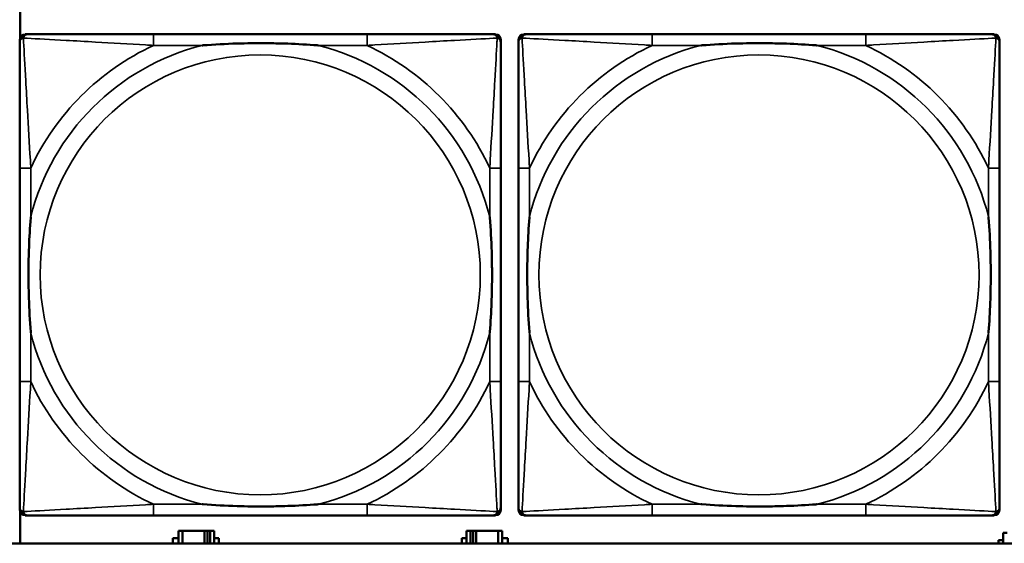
# Model space of a CAD drawing. Header units: inches. Extents: x 1.4 to 53.9, y 1.3 to 58.
# Tile 169 of 227: x 30.8 to 32.2, y 45.2 to 45.9. Entities that reach past the tile are written whole.
import ezdxf

# ---------------------------------------------------------------- set-up
doc = ezdxf.new("R2010")
doc.units = ezdxf.units.IN
doc.header["$MEASUREMENT"] = 0
doc.layers.add('Visible (ANSI)', color=7, linetype='Continuous', lineweight=50)
doc.layers.add('Visible Narrow (ANSI)', color=7, linetype='Continuous', lineweight=35)

msp = doc.modelspace()

# ---------------------------------------------------------------- linework, layer by layer
at = {"layer": 'Visible (ANSI)'}
for p, q in [((30.8285, 45.9011), (30.8285, 45.9462)), ((30.8359, 45.9064), (30.8398, 45.9064)), ((31.3225, 45.9064), (31.0186, 45.9064)), ((31.5012, 45.9064), (31.5052, 45.9064)), ((31.5131, 45.8985), (31.5131, 45.8946)), ((31.538, 45.2292), (31.538, 45.8985)), ((31.5459, 45.9064), (31.5498, 45.9064)), ((32.0325, 45.9064), (31.7286, 45.9064)), ((32.2112, 45.9064), (32.2152, 45.9064)), ((32.2231, 45.8985), (32.2231, 45.8946)), ((30.828, 45.7158), (30.828, 45.4119)), ((31.5131, 45.4119), (31.5131, 45.7158)), ((31.538, 45.7158), (31.538, 45.4119)), ((32.2231, 45.4119), (32.2231, 45.7158)), ((30.8285, 45.1814), (30.8285, 45.2266)), ((31.5052, 45.2213), (30.8359, 45.2213)), ((31.0186, 45.2213), (31.3225, 45.2213)), ((31.5131, 45.2331), (31.5131, 45.2292)), ((32.2152, 45.2213), (31.5459, 45.2213)), ((31.7286, 45.2213), (32.0325, 45.2213)), ((32.2231, 45.2331), (32.2231, 45.2292)), ((31.0598, 45.1994), (31.054, 45.1994)), ((31.054, 45.1994), (31.054, 45.1814)), ((31.0598, 45.1994), (31.0911, 45.1994)), ((31.0598, 45.1814), (31.0598, 45.1994)), ((31.0911, 45.1814), (31.0911, 45.1994)), ((31.0911, 45.1994), (31.0952, 45.1994)), ((31.0952, 45.1994), (31.0952, 45.1814)), ((31.0952, 45.1994), (31.0991, 45.1994)), ((31.105, 45.1994), (31.0991, 45.1994)), ((31.0991, 45.1994), (31.0991, 45.1814)), ((31.105, 45.1814), (31.105, 45.1994)), ((31.4698, 45.1994), (31.464, 45.1994)), ((31.464, 45.1994), (31.464, 45.1814)), ((31.4698, 45.1994), (31.4738, 45.1994)), ((31.4698, 45.1814), (31.4698, 45.1994)), ((31.4738, 45.1814), (31.4738, 45.1994)), ((31.4738, 45.1994), (31.4778, 45.1994)), ((31.4778, 45.1994), (31.4778, 45.1814)), ((31.4778, 45.1994), (31.5091, 45.1994)), ((31.5091, 45.1994), (31.5091, 45.1814)), ((31.515, 45.1994), (31.5091, 45.1994)), ((31.515, 45.1814), (31.515, 45.1994)), ((32.2338, 45.1964), (32.228, 45.1964)), ((32.228, 45.1964), (32.228, 45.1814)), ((36.5227, 45.1814), (19.4287, 45.1814)), ((31.0459, 45.1814), (31.0459, 45.1889)), ((31.0459, 45.1889), (31.054, 45.1889)), ((31.105, 45.1889), (31.1114, 45.1889)), ((31.1114, 45.1889), (31.1114, 45.1814)), ((31.4575, 45.1814), (31.4575, 45.1889)), ((31.4575, 45.1889), (31.464, 45.1889)), ((31.515, 45.1889), (31.5231, 45.1889)), ((31.5231, 45.1889), (31.5231, 45.1814)), ((32.2215, 45.1814), (32.2215, 45.1859)), ((32.2215, 45.1859), (32.228, 45.1859))]:
    msp.add_line(p, q, dxfattribs=at)
for centre, radius, start, end in [((30.8359, 45.8985), 0.00787, 90, 180), ((30.8398, 45.8946), 0.0118, 90, 180), ((31.5012, 45.8946), 0.0118, 0, 90), ((31.5052, 45.8985), 0.00787, 0, 90), ((31.5459, 45.8985), 0.00787, 90, 180), ((31.5498, 45.8946), 0.0118, 90, 180), ((32.2112, 45.8946), 0.0118, 0, 90), ((32.2152, 45.8985), 0.00787, 0, 90), ((30.8398, 45.2331), 0.0118, 180, 270), ((30.8359, 45.2292), 0.00787, 180, 270), ((31.5012, 45.2331), 0.0118, 270, 360), ((31.5052, 45.2292), 0.00787, 270, 0), ((31.5498, 45.2331), 0.0118, 180, 270), ((31.5459, 45.2292), 0.00787, 180, 270), ((32.2112, 45.2331), 0.0118, 270, 360), ((32.2152, 45.2292), 0.00787, 270, 0)]:
    msp.add_arc(centre, radius, start, end, dxfattribs=at)
for points, knots in [([(30.828, 45.8946), (30.828, 45.8797), (30.828, 45.8381), (30.828, 45.7974), (30.828, 45.7709), (30.828, 45.743), (30.828, 45.7158)], [-0.5252205, -0.5252205, -0.5252205, -0.5252205, -0.20743, -0.20743, -0.20743, 0, 0, 0, 0]), ([(31.0186, 45.9064), (31.015, 45.9064), (31.0114, 45.9064), (31.0078, 45.9064), (30.9746, 45.9064), (30.9409, 45.9064), (30.91, 45.9064), (30.8831, 45.9064), (30.8576, 45.9064), (30.8441, 45.9064), (30.8425, 45.9064), (30.8411, 45.9064), (30.8398, 45.9064)], [0, 0, 0, 0, 0.0272471, 0.0272471, 0.0272471, 0.2790553, 0.2790553, 0.2790553, 0.4988354, 0.4988354, 0.4988354, 0.5252205, 0.5252205, 0.5252205, 0.5252205]), ([(31.5012, 45.9064), (31.4864, 45.9064), (31.4448, 45.9064), (31.4041, 45.9064), (31.3776, 45.9064), (31.3497, 45.9064), (31.3225, 45.9064)], [-0.5252205, -0.5252205, -0.5252205, -0.5252205, -0.20743, -0.20743, -0.20743, 0, 0, 0, 0]), ([(31.5131, 45.7158), (31.5131, 45.7194), (31.5131, 45.723), (31.5131, 45.7266), (31.5131, 45.7598), (31.5131, 45.7935), (31.5131, 45.8243), (31.5131, 45.8513), (31.5131, 45.8768), (31.5131, 45.8903), (31.5131, 45.8919), (31.5131, 45.8933), (31.5131, 45.8946)], [0, 0, 0, 0, 0.0272471, 0.0272471, 0.0272471, 0.2790553, 0.2790553, 0.2790553, 0.4988354, 0.4988354, 0.4988354, 0.5252205, 0.5252205, 0.5252205, 0.5252205]), ([(31.538, 45.8946), (31.538, 45.8797), (31.538, 45.8381), (31.538, 45.7974), (31.538, 45.7709), (31.538, 45.743), (31.538, 45.7158)], [-0.5252205, -0.5252205, -0.5252205, -0.5252205, -0.20743, -0.20743, -0.20743, 0, 0, 0, 0]), ([(31.7286, 45.9064), (31.725, 45.9064), (31.7214, 45.9064), (31.7178, 45.9064), (31.6846, 45.9064), (31.6509, 45.9064), (31.62, 45.9064), (31.5931, 45.9064), (31.5676, 45.9064), (31.5541, 45.9064), (31.5525, 45.9064), (31.5511, 45.9064), (31.5498, 45.9064)], [0, 0, 0, 0, 0.0272471, 0.0272471, 0.0272471, 0.2790553, 0.2790553, 0.2790553, 0.4988354, 0.4988354, 0.4988354, 0.5252205, 0.5252205, 0.5252205, 0.5252205]), ([(32.2112, 45.9064), (32.1964, 45.9064), (32.1548, 45.9064), (32.1141, 45.9064), (32.0876, 45.9064), (32.0597, 45.9064), (32.0325, 45.9064)], [-0.5252205, -0.5252205, -0.5252205, -0.5252205, -0.20743, -0.20743, -0.20743, 0, 0, 0, 0]), ([(32.2231, 45.7158), (32.2231, 45.7194), (32.2231, 45.723), (32.2231, 45.7266), (32.2231, 45.7598), (32.2231, 45.7935), (32.2231, 45.8243), (32.2231, 45.8513), (32.2231, 45.8768), (32.2231, 45.8903), (32.2231, 45.8919), (32.2231, 45.8933), (32.2231, 45.8946)], [0, 0, 0, 0, 0.0272471, 0.0272471, 0.0272471, 0.2790553, 0.2790553, 0.2790553, 0.4988354, 0.4988354, 0.4988354, 0.5252205, 0.5252205, 0.5252205, 0.5252205]), ([(31.0878, 45.8906), (31.0882, 45.8906), (31.0887, 45.8907), (31.1052, 45.8919), (31.1212, 45.8928), (31.1442, 45.8935), (31.1509, 45.8936), (31.1601, 45.8937), (31.1625, 45.8938), (31.1666, 45.8938), (31.1682, 45.8938), (31.1714, 45.8938), (31.1729, 45.8938), (31.1764, 45.8938), (31.1785, 45.8938), (31.1847, 45.8937), (31.1888, 45.8936), (31.1985, 45.8934), (31.2041, 45.8933), (31.2239, 45.8926), (31.2379, 45.8918), (31.2524, 45.8907), (31.2529, 45.8906), (31.2533, 45.8906)], [-0.416114, -0.416114, -0.416114, -0.416114, -0.4127691, -0.4127691, -0.2896446, -0.2896446, -0.2388934, -0.2388934, -0.2201881, -0.2201881, -0.2080204, -0.2080204, -0.196499, -0.196499, -0.1809939, -0.1809939, -0.149741, -0.149741, -0.1073162, -0.1073162, 0, 0, 0.0033356, 0.0033356, 0.0033356, 0.0033356]), ([(31.7978, 45.8906), (31.7982, 45.8906), (31.7987, 45.8907), (31.8152, 45.8919), (31.8312, 45.8928), (31.8542, 45.8935), (31.8609, 45.8936), (31.8701, 45.8937), (31.8725, 45.8938), (31.8766, 45.8938), (31.8782, 45.8938), (31.8814, 45.8938), (31.8829, 45.8938), (31.8864, 45.8938), (31.8885, 45.8938), (31.8947, 45.8937), (31.8988, 45.8936), (31.9085, 45.8934), (31.9141, 45.8933), (31.9339, 45.8926), (31.9479, 45.8918), (31.9624, 45.8907), (31.9629, 45.8906), (31.9633, 45.8906)], [-0.416114, -0.416114, -0.416114, -0.416114, -0.4127691, -0.4127691, -0.2896446, -0.2896446, -0.2388934, -0.2388934, -0.2201881, -0.2201881, -0.2080204, -0.2080204, -0.196499, -0.196499, -0.1809939, -0.1809939, -0.149741, -0.149741, -0.1073162, -0.1073162, 0, 0, 0.0033356, 0.0033356, 0.0033356, 0.0033356]), ([(30.8438, 45.4811), (30.8437, 45.4815), (30.8437, 45.482), (30.8425, 45.4985), (30.8416, 45.5145), (30.8409, 45.5375), (30.8408, 45.5442), (30.8406, 45.5534), (30.8406, 45.5558), (30.8406, 45.5599), (30.8406, 45.5615), (30.8406, 45.5647), (30.8406, 45.5662), (30.8406, 45.5697), (30.8406, 45.5718), (30.8407, 45.578), (30.8407, 45.5821), (30.8409, 45.5918), (30.8411, 45.5974), (30.8418, 45.6172), (30.8426, 45.6312), (30.8437, 45.6457), (30.8437, 45.6462), (30.8438, 45.6466)], [-0.416114, -0.416114, -0.416114, -0.416114, -0.4127691, -0.4127691, -0.2896446, -0.2896446, -0.2388934, -0.2388934, -0.2201881, -0.2201881, -0.2080204, -0.2080204, -0.196499, -0.196499, -0.1809939, -0.1809939, -0.149741, -0.149741, -0.1073162, -0.1073162, 0, 0, 0.0033356, 0.0033356, 0.0033356, 0.0033356]), ([(31.4973, 45.6466), (31.4973, 45.6462), (31.4974, 45.6457), (31.4986, 45.6292), (31.4995, 45.6132), (31.5002, 45.5902), (31.5003, 45.5835), (31.5004, 45.5743), (31.5005, 45.5719), (31.5005, 45.5678), (31.5005, 45.5662), (31.5005, 45.563), (31.5005, 45.5615), (31.5005, 45.5579), (31.5005, 45.5559), (31.5004, 45.5497), (31.5003, 45.5456), (31.5001, 45.5359), (31.5, 45.5303), (31.4993, 45.5105), (31.4985, 45.4965), (31.4974, 45.482), (31.4973, 45.4815), (31.4973, 45.4811)], [-0.416114, -0.416114, -0.416114, -0.416114, -0.4127691, -0.4127691, -0.2896446, -0.2896446, -0.2388934, -0.2388934, -0.2201881, -0.2201881, -0.2080204, -0.2080204, -0.196499, -0.196499, -0.1809939, -0.1809939, -0.149741, -0.149741, -0.1073162, -0.1073162, 0, 0, 0.0033356, 0.0033356, 0.0033356, 0.0033356]), ([(31.5538, 45.4811), (31.5537, 45.4815), (31.5537, 45.482), (31.5525, 45.4985), (31.5516, 45.5145), (31.5509, 45.5375), (31.5508, 45.5442), (31.5506, 45.5534), (31.5506, 45.5558), (31.5506, 45.5599), (31.5506, 45.5615), (31.5506, 45.5647), (31.5506, 45.5662), (31.5506, 45.5697), (31.5506, 45.5718), (31.5507, 45.578), (31.5507, 45.5821), (31.5509, 45.5918), (31.5511, 45.5974), (31.5518, 45.6172), (31.5526, 45.6312), (31.5537, 45.6457), (31.5537, 45.6462), (31.5538, 45.6466)], [-0.416114, -0.416114, -0.416114, -0.416114, -0.4127691, -0.4127691, -0.2896446, -0.2896446, -0.2388934, -0.2388934, -0.2201881, -0.2201881, -0.2080204, -0.2080204, -0.196499, -0.196499, -0.1809939, -0.1809939, -0.149741, -0.149741, -0.1073162, -0.1073162, 0, 0, 0.0033356, 0.0033356, 0.0033356, 0.0033356]), ([(32.2073, 45.6466), (32.2073, 45.6462), (32.2074, 45.6457), (32.2086, 45.6292), (32.2095, 45.6132), (32.2102, 45.5902), (32.2103, 45.5835), (32.2104, 45.5743), (32.2105, 45.5719), (32.2105, 45.5678), (32.2105, 45.5662), (32.2105, 45.563), (32.2105, 45.5615), (32.2105, 45.5579), (32.2105, 45.5559), (32.2104, 45.5497), (32.2103, 45.5456), (32.2101, 45.5359), (32.21, 45.5303), (32.2093, 45.5105), (32.2085, 45.4965), (32.2074, 45.482), (32.2073, 45.4815), (32.2073, 45.4811)], [-0.416114, -0.416114, -0.416114, -0.416114, -0.4127691, -0.4127691, -0.2896446, -0.2896446, -0.2388934, -0.2388934, -0.2201881, -0.2201881, -0.2080204, -0.2080204, -0.196499, -0.196499, -0.1809939, -0.1809939, -0.149741, -0.149741, -0.1073162, -0.1073162, 0, 0, 0.0033356, 0.0033356, 0.0033356, 0.0033356]), ([(30.828, 45.4119), (30.828, 45.3847), (30.828, 45.3568), (30.828, 45.3303), (30.828, 45.2896), (30.828, 45.248), (30.828, 45.2331)], [3.9382945, 3.9382945, 3.9382945, 3.9382945, 4.1457245, 4.1457245, 4.1457245, 4.463515, 4.463515, 4.463515, 4.463515]), ([(31.5131, 45.2331), (31.5131, 45.248), (31.5131, 45.2896), (31.5131, 45.3303), (31.5131, 45.3568), (31.5131, 45.3847), (31.5131, 45.4119)], [-0.5252205, -0.5252205, -0.5252205, -0.5252205, -0.20743, -0.20743, -0.20743, 0, 0, 0, 0]), ([(31.538, 45.4119), (31.538, 45.3847), (31.538, 45.3568), (31.538, 45.3303), (31.538, 45.2896), (31.538, 45.248), (31.538, 45.2331)], [3.9382945, 3.9382945, 3.9382945, 3.9382945, 4.1457245, 4.1457245, 4.1457245, 4.463515, 4.463515, 4.463515, 4.463515]), ([(32.2231, 45.2331), (32.2231, 45.248), (32.2231, 45.2896), (32.2231, 45.3303), (32.2231, 45.3568), (32.2231, 45.3847), (32.2231, 45.4119)], [-0.5252205, -0.5252205, -0.5252205, -0.5252205, -0.20743, -0.20743, -0.20743, 0, 0, 0, 0]), ([(31.2533, 45.2371), (31.2529, 45.237), (31.2524, 45.237), (31.2379, 45.2359), (31.2239, 45.2351), (31.2041, 45.2344), (31.1985, 45.2343), (31.1888, 45.234), (31.1847, 45.234), (31.1785, 45.2339), (31.1764, 45.2339), (31.1729, 45.2339), (31.1714, 45.2339), (31.1682, 45.2339), (31.1666, 45.2339), (31.1625, 45.2339), (31.1601, 45.234), (31.1509, 45.2341), (31.1442, 45.2342), (31.1212, 45.2349), (31.1052, 45.2358), (31.0887, 45.237), (31.0882, 45.237), (31.0878, 45.2371)], [-0.4149464, -0.4149464, -0.4149464, -0.4149464, -0.41162, -0.41162, -0.3046026, -0.3046026, -0.2622958, -0.2622958, -0.23113, -0.23113, -0.215668, -0.215668, -0.2041787, -0.2041787, -0.1920448, -0.1920448, -0.1733916, -0.1733916, -0.1227817, -0.1227817, 0, 0, 0.0033356, 0.0033356, 0.0033356, 0.0033356]), ([(31.9633, 45.2371), (31.9629, 45.237), (31.9624, 45.237), (31.9479, 45.2359), (31.9339, 45.2351), (31.9141, 45.2344), (31.9085, 45.2343), (31.8988, 45.234), (31.8947, 45.234), (31.8885, 45.2339), (31.8864, 45.2339), (31.8829, 45.2339), (31.8814, 45.2339), (31.8782, 45.2339), (31.8766, 45.2339), (31.8725, 45.2339), (31.8701, 45.234), (31.8609, 45.2341), (31.8542, 45.2342), (31.8312, 45.2349), (31.8152, 45.2358), (31.7987, 45.237), (31.7982, 45.237), (31.7978, 45.2371)], [-0.4149464, -0.4149464, -0.4149464, -0.4149464, -0.41162, -0.41162, -0.3046026, -0.3046026, -0.2622958, -0.2622958, -0.23113, -0.23113, -0.215668, -0.215668, -0.2041787, -0.2041787, -0.1920448, -0.1920448, -0.1733916, -0.1733916, -0.1227817, -0.1227817, 0, 0, 0.0033356, 0.0033356, 0.0033356, 0.0033356]), ([(30.8398, 45.2213), (30.8547, 45.2213), (30.8963, 45.2213), (30.937, 45.2213), (30.9635, 45.2213), (30.9914, 45.2213), (31.0186, 45.2213)], [-0.5252205, -0.5252205, -0.5252205, -0.5252205, -0.20743, -0.20743, -0.20743, 0, 0, 0, 0]), ([(31.3225, 45.2213), (31.3497, 45.2213), (31.3776, 45.2213), (31.4041, 45.2213), (31.4448, 45.2213), (31.4864, 45.2213), (31.5012, 45.2213)], [3.9382945, 3.9382945, 3.9382945, 3.9382945, 4.1457245, 4.1457245, 4.1457245, 4.463515, 4.463515, 4.463515, 4.463515]), ([(31.5498, 45.2213), (31.5647, 45.2213), (31.6063, 45.2213), (31.647, 45.2213), (31.6735, 45.2213), (31.7014, 45.2213), (31.7286, 45.2213)], [-0.5252205, -0.5252205, -0.5252205, -0.5252205, -0.20743, -0.20743, -0.20743, 0, 0, 0, 0]), ([(32.0325, 45.2213), (32.0597, 45.2213), (32.0876, 45.2213), (32.1141, 45.2213), (32.1548, 45.2213), (32.1964, 45.2213), (32.2112, 45.2213)], [3.9382945, 3.9382945, 3.9382945, 3.9382945, 4.1457245, 4.1457245, 4.1457245, 4.463515, 4.463515, 4.463515, 4.463515])]:
    msp.add_open_spline(points, degree=3, knots=knots, dxfattribs=at)
at = {"layer": 'Visible Narrow (ANSI)'}
for p, q in [((31.0186, 45.9064), (31.0186, 45.8906)), ((31.3225, 45.9064), (31.3225, 45.8906)), ((31.7286, 45.9064), (31.7286, 45.8906)), ((32.0325, 45.9064), (32.0325, 45.8906)), ((31.0186, 45.8906), (31.0878, 45.8906)), ((31.2533, 45.8906), (31.3225, 45.8906)), ((31.7286, 45.8906), (31.7978, 45.8906)), ((31.9633, 45.8906), (32.0325, 45.8906)), ((30.8438, 45.7158), (30.828, 45.7158)), ((30.8438, 45.6466), (30.8438, 45.7158)), ((31.5131, 45.7158), (31.4973, 45.7158)), ((31.4973, 45.7158), (31.4973, 45.6466)), ((31.5538, 45.7158), (31.538, 45.7158)), ((31.5538, 45.6466), (31.5538, 45.7158)), ((32.2231, 45.7158), (32.2073, 45.7158)), ((32.2073, 45.7158), (32.2073, 45.6466)), ((30.8438, 45.4119), (30.8438, 45.4811)), ((31.4973, 45.4811), (31.4973, 45.4119)), ((31.5538, 45.4119), (31.5538, 45.4811)), ((32.2073, 45.4811), (32.2073, 45.4119)), ((30.8438, 45.4119), (30.828, 45.4119)), ((31.5131, 45.4119), (31.4973, 45.4119)), ((31.5538, 45.4119), (31.538, 45.4119)), ((32.2231, 45.4119), (32.2073, 45.4119)), ((31.0186, 45.2371), (31.0186, 45.2213)), ((31.0878, 45.2371), (31.0186, 45.2371)), ((31.3225, 45.2371), (31.2533, 45.2371)), ((31.3225, 45.2371), (31.3225, 45.2213)), ((31.7286, 45.2371), (31.7286, 45.2213)), ((31.7978, 45.2371), (31.7286, 45.2371)), ((32.0325, 45.2371), (31.9633, 45.2371)), ((32.0325, 45.2371), (32.0325, 45.2213))]:
    msp.add_line(p, q, dxfattribs=at)
for centre in [(31.1705, 45.5638), (31.8805, 45.5638)]:
    msp.add_circle(centre, 0.3133, dxfattribs=at)
for centre, radius, start, end in [((31.1705, 45.5638), 0.3371, 104.2103, 165.7897), ((31.1705, 45.5638), 0.3604, 114.9407, 155.0593), ((31.1705, 45.5638), 0.3371, 14.2103, 75.7897), ((31.1705, 45.5638), 0.3604, 24.9407, 65.0593), ((31.8805, 45.5638), 0.3371, 104.2103, 165.7897), ((31.8805, 45.5638), 0.3604, 114.9407, 155.0593), ((31.8805, 45.5638), 0.3371, 14.2103, 75.7897), ((31.8805, 45.5638), 0.3604, 24.9407, 65.0593), ((31.1705, 45.5638), 0.3371, 194.2103, 255.7897), ((31.1705, 45.5638), 0.3371, 284.2103, 345.7897), ((31.8805, 45.5638), 0.3371, 194.2103, 255.7897), ((31.8805, 45.5638), 0.3371, 284.2103, 345.7897), ((31.1705, 45.5638), 0.3604, 204.9407, 245.0593), ((31.1705, 45.5638), 0.3604, 294.9407, 335.0593), ((31.8805, 45.5638), 0.3604, 204.9407, 245.0593), ((31.8805, 45.5638), 0.3604, 294.9407, 335.0593)]:
    msp.add_arc(centre, radius, start, end, dxfattribs=at)
for points, knots in [([(30.828, 45.8946), (30.828, 45.8952), (30.8281, 45.8957), (30.8283, 45.8967), (30.8285, 45.8971), (30.8288, 45.8978), (30.829, 45.898), (30.8292, 45.8984), (30.8294, 45.8986), (30.8297, 45.899), (30.8299, 45.8992), (30.8306, 45.8998), (30.8311, 45.9002), (30.8322, 45.9007), (30.8327, 45.9009), (30.8333, 45.9011)], [-0.02627331, -0.02627331, -0.02627331, -0.02627331, -0.02158775, -0.02158775, -0.01736415, -0.01736415, -0.0147244, -0.0147244, -0.01307456, -0.01307456, -0.00977487, -0.00977487, -0.00449537, -0.00449537, 0.00012419, 0.00012419, 0.00012419, 0.00012419]), ([(30.8333, 45.9011), (30.8335, 45.9017), (30.8337, 45.9022), (30.8342, 45.9033), (30.8346, 45.9037), (30.8352, 45.9045), (30.8354, 45.9047), (30.8358, 45.905), (30.836, 45.9051), (30.8364, 45.9054), (30.8366, 45.9056), (30.8372, 45.9059), (30.8377, 45.906), (30.8387, 45.9063), (30.8392, 45.9064), (30.8398, 45.9064)], [-0.00012419, -0.00012419, -0.00012419, -0.00012419, 0.00449537, 0.00449537, 0.00977487, 0.00977487, 0.01307456, 0.01307456, 0.0147244, 0.0147244, 0.01736415, 0.01736415, 0.02158775, 0.02158775, 0.02627331, 0.02627331, 0.02627331, 0.02627331]), ([(30.8438, 45.7158), (30.8436, 45.7196), (30.8434, 45.7233), (30.8418, 45.7507), (30.8404, 45.7749), (30.8382, 45.8127), (30.8374, 45.8268), (30.8354, 45.862), (30.8343, 45.8821), (30.8335, 45.8976), (30.8334, 45.8994), (30.8333, 45.9011)], [0, 0, 0, 0, 0.0278591, 0.0278591, 0.201273, 0.201273, 0.3066357, 0.3066357, 0.475216, 0.475216, 0.5007189, 0.5007189, 0.5007189, 0.5007189]), ([(30.8333, 45.9011), (30.835, 45.901), (30.8368, 45.9009), (30.8523, 45.9001), (30.8724, 45.899), (30.9076, 45.897), (30.9217, 45.8962), (30.9595, 45.894), (30.9837, 45.8925), (31.0111, 45.891), (31.0148, 45.8908), (31.0186, 45.8906)], [-0.5007189, -0.5007189, -0.5007189, -0.5007189, -0.475216, -0.475216, -0.3066357, -0.3066357, -0.201273, -0.201273, -0.0278591, -0.0278591, 0, 0, 0, 0]), ([(31.3225, 45.8906), (31.3263, 45.8908), (31.33, 45.891), (31.3574, 45.8925), (31.3816, 45.894), (31.4194, 45.8962), (31.4335, 45.897), (31.4687, 45.899), (31.4888, 45.9001), (31.5042, 45.9009), (31.5061, 45.901), (31.5078, 45.9011)], [0, 0, 0, 0, 0.0278591, 0.0278591, 0.201273, 0.201273, 0.3066357, 0.3066357, 0.475216, 0.475216, 0.5007189, 0.5007189, 0.5007189, 0.5007189]), ([(31.5078, 45.9011), (31.5077, 45.8994), (31.5076, 45.8976), (31.5068, 45.8821), (31.5057, 45.862), (31.5037, 45.8268), (31.5029, 45.8127), (31.5007, 45.7749), (31.4992, 45.7507), (31.4977, 45.7233), (31.4975, 45.7196), (31.4973, 45.7158)], [-0.5007189, -0.5007189, -0.5007189, -0.5007189, -0.475216, -0.475216, -0.3066357, -0.3066357, -0.201273, -0.201273, -0.0278591, -0.0278591, 0, 0, 0, 0]), ([(31.5012, 45.9064), (31.5019, 45.9064), (31.5024, 45.9063), (31.5034, 45.906), (31.5038, 45.9059), (31.5045, 45.9056), (31.5047, 45.9054), (31.5051, 45.9051), (31.5053, 45.905), (31.5057, 45.9047), (31.5059, 45.9045), (31.5065, 45.9037), (31.5069, 45.9033), (31.5074, 45.9022), (31.5076, 45.9017), (31.5078, 45.9011)], [-0.02627331, -0.02627331, -0.02627331, -0.02627331, -0.02158775, -0.02158775, -0.01736415, -0.01736415, -0.0147244, -0.0147244, -0.01307456, -0.01307456, -0.00977487, -0.00977487, -0.00449537, -0.00449537, 0.00012419, 0.00012419, 0.00012419, 0.00012419]), ([(31.5078, 45.9011), (31.5084, 45.9009), (31.5089, 45.9007), (31.5099, 45.9002), (31.5104, 45.8998), (31.5112, 45.8992), (31.5114, 45.899), (31.5117, 45.8986), (31.5118, 45.8984), (31.5121, 45.898), (31.5122, 45.8978), (31.5126, 45.8971), (31.5127, 45.8967), (31.513, 45.8957), (31.5131, 45.8952), (31.5131, 45.8946)], [-0.00012419, -0.00012419, -0.00012419, -0.00012419, 0.00449537, 0.00449537, 0.00977487, 0.00977487, 0.01307456, 0.01307456, 0.0147244, 0.0147244, 0.01736415, 0.01736415, 0.02158775, 0.02158775, 0.02627331, 0.02627331, 0.02627331, 0.02627331]), ([(31.538, 45.8946), (31.538, 45.8952), (31.5381, 45.8957), (31.5383, 45.8967), (31.5385, 45.8971), (31.5388, 45.8978), (31.539, 45.898), (31.5392, 45.8984), (31.5394, 45.8986), (31.5397, 45.899), (31.5399, 45.8992), (31.5406, 45.8998), (31.5411, 45.9002), (31.5422, 45.9007), (31.5427, 45.9009), (31.5433, 45.9011)], [-0.02627331, -0.02627331, -0.02627331, -0.02627331, -0.02158775, -0.02158775, -0.01736415, -0.01736415, -0.0147244, -0.0147244, -0.01307456, -0.01307456, -0.00977487, -0.00977487, -0.00449537, -0.00449537, 0.00012419, 0.00012419, 0.00012419, 0.00012419]), ([(31.5433, 45.9011), (31.5435, 45.9017), (31.5437, 45.9022), (31.5442, 45.9033), (31.5446, 45.9037), (31.5452, 45.9045), (31.5454, 45.9047), (31.5458, 45.905), (31.546, 45.9051), (31.5464, 45.9054), (31.5466, 45.9056), (31.5472, 45.9059), (31.5477, 45.906), (31.5487, 45.9063), (31.5492, 45.9064), (31.5498, 45.9064)], [-0.00012419, -0.00012419, -0.00012419, -0.00012419, 0.00449537, 0.00449537, 0.00977487, 0.00977487, 0.01307456, 0.01307456, 0.0147244, 0.0147244, 0.01736415, 0.01736415, 0.02158775, 0.02158775, 0.02627331, 0.02627331, 0.02627331, 0.02627331]), ([(31.5538, 45.7158), (31.5536, 45.7196), (31.5534, 45.7233), (31.5518, 45.7507), (31.5504, 45.7749), (31.5482, 45.8127), (31.5474, 45.8268), (31.5454, 45.862), (31.5443, 45.8821), (31.5435, 45.8976), (31.5434, 45.8994), (31.5433, 45.9011)], [0, 0, 0, 0, 0.0278591, 0.0278591, 0.201273, 0.201273, 0.3066357, 0.3066357, 0.475216, 0.475216, 0.5007189, 0.5007189, 0.5007189, 0.5007189]), ([(31.5433, 45.9011), (31.545, 45.901), (31.5468, 45.9009), (31.5623, 45.9001), (31.5824, 45.899), (31.6176, 45.897), (31.6317, 45.8962), (31.6695, 45.894), (31.6937, 45.8925), (31.7211, 45.891), (31.7248, 45.8908), (31.7286, 45.8906)], [-0.5007189, -0.5007189, -0.5007189, -0.5007189, -0.475216, -0.475216, -0.3066357, -0.3066357, -0.201273, -0.201273, -0.0278591, -0.0278591, 0, 0, 0, 0]), ([(32.0325, 45.8906), (32.0363, 45.8908), (32.04, 45.891), (32.0674, 45.8925), (32.0916, 45.894), (32.1294, 45.8962), (32.1435, 45.897), (32.1787, 45.899), (32.1988, 45.9001), (32.2142, 45.9009), (32.2161, 45.901), (32.2178, 45.9011)], [0, 0, 0, 0, 0.0278591, 0.0278591, 0.201273, 0.201273, 0.3066357, 0.3066357, 0.475216, 0.475216, 0.5007189, 0.5007189, 0.5007189, 0.5007189]), ([(32.2178, 45.9011), (32.2177, 45.8994), (32.2176, 45.8976), (32.2168, 45.8821), (32.2157, 45.862), (32.2137, 45.8268), (32.2129, 45.8127), (32.2107, 45.7749), (32.2092, 45.7507), (32.2077, 45.7233), (32.2075, 45.7196), (32.2073, 45.7158)], [-0.5007189, -0.5007189, -0.5007189, -0.5007189, -0.475216, -0.475216, -0.3066357, -0.3066357, -0.201273, -0.201273, -0.0278591, -0.0278591, 0, 0, 0, 0]), ([(32.2112, 45.9064), (32.2119, 45.9064), (32.2124, 45.9063), (32.2134, 45.906), (32.2138, 45.9059), (32.2145, 45.9056), (32.2147, 45.9054), (32.2151, 45.9051), (32.2153, 45.905), (32.2157, 45.9047), (32.2159, 45.9045), (32.2165, 45.9037), (32.2169, 45.9033), (32.2174, 45.9022), (32.2176, 45.9017), (32.2178, 45.9011)], [-0.02627331, -0.02627331, -0.02627331, -0.02627331, -0.02158775, -0.02158775, -0.01736415, -0.01736415, -0.0147244, -0.0147244, -0.01307456, -0.01307456, -0.00977487, -0.00977487, -0.00449537, -0.00449537, 0.00012419, 0.00012419, 0.00012419, 0.00012419]), ([(32.2178, 45.9011), (32.2184, 45.9009), (32.2189, 45.9007), (32.2199, 45.9002), (32.2204, 45.8998), (32.2212, 45.8992), (32.2214, 45.899), (32.2217, 45.8986), (32.2218, 45.8984), (32.2221, 45.898), (32.2222, 45.8978), (32.2226, 45.8971), (32.2227, 45.8967), (32.223, 45.8957), (32.2231, 45.8952), (32.2231, 45.8946)], [-0.00012419, -0.00012419, -0.00012419, -0.00012419, 0.00449537, 0.00449537, 0.00977487, 0.00977487, 0.01307456, 0.01307456, 0.0147244, 0.0147244, 0.01736415, 0.01736415, 0.02158775, 0.02158775, 0.02627331, 0.02627331, 0.02627331, 0.02627331]), ([(30.8333, 45.2266), (30.8334, 45.2283), (30.8335, 45.2301), (30.8343, 45.2456), (30.8354, 45.2657), (30.8374, 45.3009), (30.8382, 45.315), (30.8404, 45.3528), (30.8418, 45.377), (30.8434, 45.4044), (30.8436, 45.4081), (30.8438, 45.4119)], [-4.4390134, -4.4390134, -4.4390134, -4.4390134, -4.4135105, -4.4135105, -4.2449302, -4.2449302, -4.1395675, -4.1395675, -3.9661536, -3.9661536, -3.9382945, -3.9382945, -3.9382945, -3.9382945]), ([(31.4973, 45.4119), (31.4975, 45.4081), (31.4977, 45.4044), (31.4992, 45.377), (31.5007, 45.3528), (31.5029, 45.315), (31.5037, 45.3009), (31.5057, 45.2657), (31.5068, 45.2456), (31.5076, 45.2301), (31.5077, 45.2283), (31.5078, 45.2266)], [0, 0, 0, 0, 0.0278591, 0.0278591, 0.201273, 0.201273, 0.3066357, 0.3066357, 0.475216, 0.475216, 0.5007189, 0.5007189, 0.5007189, 0.5007189]), ([(31.5433, 45.2266), (31.5434, 45.2283), (31.5435, 45.2301), (31.5443, 45.2456), (31.5454, 45.2657), (31.5474, 45.3009), (31.5482, 45.315), (31.5504, 45.3528), (31.5518, 45.377), (31.5534, 45.4044), (31.5536, 45.4081), (31.5538, 45.4119)], [-4.4390134, -4.4390134, -4.4390134, -4.4390134, -4.4135105, -4.4135105, -4.2449302, -4.2449302, -4.1395675, -4.1395675, -3.9661536, -3.9661536, -3.9382945, -3.9382945, -3.9382945, -3.9382945]), ([(32.2073, 45.4119), (32.2075, 45.4081), (32.2077, 45.4044), (32.2092, 45.377), (32.2107, 45.3528), (32.2129, 45.315), (32.2137, 45.3009), (32.2157, 45.2657), (32.2168, 45.2456), (32.2176, 45.2301), (32.2177, 45.2283), (32.2178, 45.2266)], [0, 0, 0, 0, 0.0278591, 0.0278591, 0.201273, 0.201273, 0.3066357, 0.3066357, 0.475216, 0.475216, 0.5007189, 0.5007189, 0.5007189, 0.5007189]), ([(31.0186, 45.2371), (31.0148, 45.2369), (31.0111, 45.2367), (30.9837, 45.2351), (30.9595, 45.2337), (30.9217, 45.2315), (30.9076, 45.2307), (30.8724, 45.2287), (30.8523, 45.2276), (30.8368, 45.2268), (30.835, 45.2267), (30.8333, 45.2266)], [0, 0, 0, 0, 0.0278591, 0.0278591, 0.201273, 0.201273, 0.3066357, 0.3066357, 0.475216, 0.475216, 0.5007189, 0.5007189, 0.5007189, 0.5007189]), ([(31.5078, 45.2266), (31.5061, 45.2267), (31.5042, 45.2268), (31.4888, 45.2276), (31.4687, 45.2287), (31.4335, 45.2307), (31.4194, 45.2315), (31.3816, 45.2337), (31.3574, 45.2351), (31.33, 45.2367), (31.3263, 45.2369), (31.3225, 45.2371)], [-4.4390134, -4.4390134, -4.4390134, -4.4390134, -4.4135105, -4.4135105, -4.2449302, -4.2449302, -4.1395675, -4.1395675, -3.9661536, -3.9661536, -3.9382945, -3.9382945, -3.9382945, -3.9382945]), ([(31.7286, 45.2371), (31.7248, 45.2369), (31.7211, 45.2367), (31.6937, 45.2351), (31.6695, 45.2337), (31.6317, 45.2315), (31.6176, 45.2307), (31.5824, 45.2287), (31.5623, 45.2276), (31.5468, 45.2268), (31.545, 45.2267), (31.5433, 45.2266)], [0, 0, 0, 0, 0.0278591, 0.0278591, 0.201273, 0.201273, 0.3066357, 0.3066357, 0.475216, 0.475216, 0.5007189, 0.5007189, 0.5007189, 0.5007189]), ([(32.2178, 45.2266), (32.2161, 45.2267), (32.2142, 45.2268), (32.1988, 45.2276), (32.1787, 45.2287), (32.1435, 45.2307), (32.1294, 45.2315), (32.0916, 45.2337), (32.0674, 45.2351), (32.04, 45.2367), (32.0363, 45.2369), (32.0325, 45.2371)], [-4.4390134, -4.4390134, -4.4390134, -4.4390134, -4.4135105, -4.4135105, -4.2449302, -4.2449302, -4.1395675, -4.1395675, -3.9661536, -3.9661536, -3.9382945, -3.9382945, -3.9382945, -3.9382945]), ([(30.8333, 45.2266), (30.8327, 45.2268), (30.8322, 45.227), (30.8311, 45.2275), (30.8306, 45.2279), (30.8299, 45.2285), (30.8297, 45.2287), (30.8294, 45.2291), (30.8292, 45.2293), (30.829, 45.2297), (30.8288, 45.2299), (30.8285, 45.2306), (30.8283, 45.231), (30.8281, 45.232), (30.828, 45.2325), (30.828, 45.2331)], [-0.00012419, -0.00012419, -0.00012419, -0.00012419, 0.00449537, 0.00449537, 0.00977487, 0.00977487, 0.01307456, 0.01307456, 0.0147244, 0.0147244, 0.01736415, 0.01736415, 0.02158775, 0.02158775, 0.02627331, 0.02627331, 0.02627331, 0.02627331]), ([(30.8398, 45.2213), (30.8392, 45.2213), (30.8387, 45.2214), (30.8377, 45.2216), (30.8372, 45.2218), (30.8366, 45.2221), (30.8364, 45.2223), (30.836, 45.2225), (30.8358, 45.2227), (30.8354, 45.223), (30.8352, 45.2232), (30.8346, 45.2239), (30.8342, 45.2244), (30.8337, 45.2255), (30.8335, 45.226), (30.8333, 45.2266)], [-0.02627331, -0.02627331, -0.02627331, -0.02627331, -0.02158775, -0.02158775, -0.01736415, -0.01736415, -0.0147244, -0.0147244, -0.01307456, -0.01307456, -0.00977487, -0.00977487, -0.00449537, -0.00449537, 0.00012419, 0.00012419, 0.00012419, 0.00012419]), ([(31.5078, 45.2266), (31.5076, 45.226), (31.5074, 45.2255), (31.5069, 45.2244), (31.5065, 45.2239), (31.5059, 45.2232), (31.5057, 45.223), (31.5053, 45.2227), (31.5051, 45.2225), (31.5047, 45.2223), (31.5045, 45.2221), (31.5038, 45.2218), (31.5034, 45.2216), (31.5024, 45.2214), (31.5019, 45.2213), (31.5012, 45.2213)], [-0.00012419, -0.00012419, -0.00012419, -0.00012419, 0.00449537, 0.00449537, 0.00977487, 0.00977487, 0.01307456, 0.01307456, 0.0147244, 0.0147244, 0.01736415, 0.01736415, 0.02158775, 0.02158775, 0.02627331, 0.02627331, 0.02627331, 0.02627331]), ([(31.5131, 45.2331), (31.5131, 45.2325), (31.513, 45.232), (31.5127, 45.231), (31.5126, 45.2306), (31.5122, 45.2299), (31.5121, 45.2297), (31.5118, 45.2293), (31.5117, 45.2291), (31.5114, 45.2287), (31.5112, 45.2285), (31.5104, 45.2279), (31.5099, 45.2275), (31.5089, 45.227), (31.5084, 45.2268), (31.5078, 45.2266)], [-0.02627331, -0.02627331, -0.02627331, -0.02627331, -0.02158775, -0.02158775, -0.01736415, -0.01736415, -0.0147244, -0.0147244, -0.01307456, -0.01307456, -0.00977487, -0.00977487, -0.00449537, -0.00449537, 0.00012419, 0.00012419, 0.00012419, 0.00012419]), ([(31.5433, 45.2266), (31.5427, 45.2268), (31.5422, 45.227), (31.5411, 45.2275), (31.5406, 45.2279), (31.5399, 45.2285), (31.5397, 45.2287), (31.5394, 45.2291), (31.5392, 45.2293), (31.539, 45.2297), (31.5388, 45.2299), (31.5385, 45.2306), (31.5383, 45.231), (31.5381, 45.232), (31.538, 45.2325), (31.538, 45.2331)], [-0.00012419, -0.00012419, -0.00012419, -0.00012419, 0.00449537, 0.00449537, 0.00977487, 0.00977487, 0.01307456, 0.01307456, 0.0147244, 0.0147244, 0.01736415, 0.01736415, 0.02158775, 0.02158775, 0.02627331, 0.02627331, 0.02627331, 0.02627331]), ([(31.5498, 45.2213), (31.5492, 45.2213), (31.5487, 45.2214), (31.5477, 45.2216), (31.5472, 45.2218), (31.5466, 45.2221), (31.5464, 45.2223), (31.546, 45.2225), (31.5458, 45.2227), (31.5454, 45.223), (31.5452, 45.2232), (31.5446, 45.2239), (31.5442, 45.2244), (31.5437, 45.2255), (31.5435, 45.226), (31.5433, 45.2266)], [-0.02627331, -0.02627331, -0.02627331, -0.02627331, -0.02158775, -0.02158775, -0.01736415, -0.01736415, -0.0147244, -0.0147244, -0.01307456, -0.01307456, -0.00977487, -0.00977487, -0.00449537, -0.00449537, 0.00012419, 0.00012419, 0.00012419, 0.00012419]), ([(32.2178, 45.2266), (32.2176, 45.226), (32.2174, 45.2255), (32.2169, 45.2244), (32.2165, 45.2239), (32.2159, 45.2232), (32.2157, 45.223), (32.2153, 45.2227), (32.2151, 45.2225), (32.2147, 45.2223), (32.2145, 45.2221), (32.2138, 45.2218), (32.2134, 45.2216), (32.2124, 45.2214), (32.2119, 45.2213), (32.2112, 45.2213)], [-0.00012419, -0.00012419, -0.00012419, -0.00012419, 0.00449537, 0.00449537, 0.00977487, 0.00977487, 0.01307456, 0.01307456, 0.0147244, 0.0147244, 0.01736415, 0.01736415, 0.02158775, 0.02158775, 0.02627331, 0.02627331, 0.02627331, 0.02627331]), ([(32.2231, 45.2331), (32.2231, 45.2325), (32.223, 45.232), (32.2227, 45.231), (32.2226, 45.2306), (32.2222, 45.2299), (32.2221, 45.2297), (32.2218, 45.2293), (32.2217, 45.2291), (32.2214, 45.2287), (32.2212, 45.2285), (32.2204, 45.2279), (32.2199, 45.2275), (32.2189, 45.227), (32.2184, 45.2268), (32.2178, 45.2266)], [-0.02627331, -0.02627331, -0.02627331, -0.02627331, -0.02158775, -0.02158775, -0.01736415, -0.01736415, -0.0147244, -0.0147244, -0.01307456, -0.01307456, -0.00977487, -0.00977487, -0.00449537, -0.00449537, 0.00012419, 0.00012419, 0.00012419, 0.00012419])]:
    msp.add_open_spline(points, degree=3, knots=knots, dxfattribs=at)

doc.saveas('drawing.dxf')
